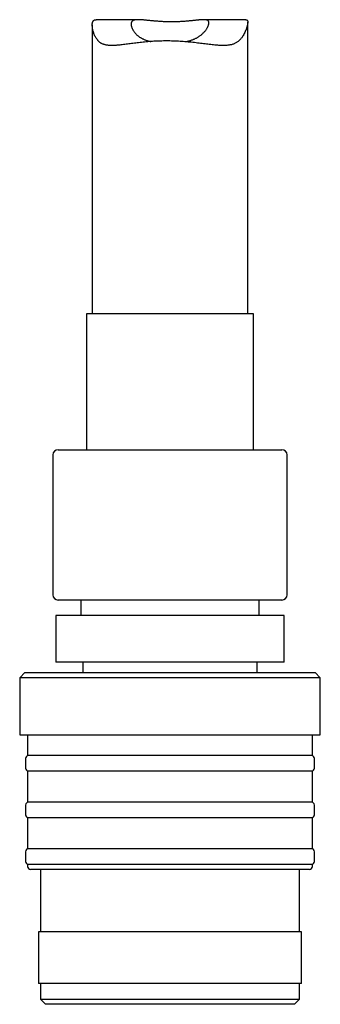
# Model space of a CAD drawing. Header units: millimetres. Extents: x 8 to 734, y 12 to 900.
# Tile 12 of 22: x 108 to 137, y 524 to 619. Entities that reach past the tile are written whole.
import ezdxf

# ---------------------------------------------------------------- set-up
doc = ezdxf.new("R2010")
doc.units = ezdxf.units.MM

msp = doc.modelspace()

# ---------------------------------------------------------------- linework, layer by layer
at = {"color": 7, "linetype": 'Continuous', "lineweight": 30}
for p, q in [((114.66, 618.657), (114.66, 590.791)), ((119.092, 619.153), (115.034, 619.153)), ((129.467, 619.153), (125.409, 619.153)), ((129.66, 590.791), (129.66, 618.91)), ((114.11, 590.791), (114.11, 577.668)), ((130.21, 590.791), (114.11, 590.791)), ((130.21, 577.668), (130.21, 590.791)), ((111.36, 577.668), (132.96, 577.668)), ((110.86, 577.168), (110.86, 563.668)), ((133.46, 563.668), (133.46, 577.168)), ((121.678, 563.168), (111.36, 563.168)), ((113.552, 563.168), (113.552, 561.668)), ((132.96, 563.168), (121.678, 563.168)), ((130.769, 561.668), (130.769, 563.168)), ((111.16, 561.668), (111.16, 557.168)), ((132.229, 561.668), (111.16, 561.668)), ((133.16, 561.668), (132.229, 561.668)), ((133.16, 557.168), (133.16, 561.668)), ((132.229, 557.168), (111.16, 557.168)), ((113.76, 557.168), (113.76, 556.168)), ((130.56, 556.168), (130.56, 557.168)), ((133.16, 557.168), (132.229, 557.168)), ((108.16, 556.168), (107.66, 555.668)), ((107.66, 555.668), (107.66, 550.168)), ((124.464, 555.668), (107.66, 555.668)), ((108.16, 556.168), (124.385, 556.168)), ((124.385, 556.168), (136.16, 556.168)), ((136.66, 555.668), (124.464, 555.668)), ((136.66, 555.668), (136.16, 556.168)), ((136.66, 550.168), (136.66, 555.668)), ((107.66, 550.168), (124.464, 550.168)), ((108.41, 550.168), (108.41, 548.168)), ((124.464, 550.168), (136.66, 550.168)), ((135.91, 548.168), (135.91, 550.168)), ((135.91, 548.168), (108.41, 548.168)), ((108.21, 547.768), (108.21, 547.068)), ((136.11, 547.068), (136.11, 547.768)), ((108.41, 546.668), (108.41, 543.668)), ((135.91, 546.668), (108.41, 546.668)), ((135.91, 543.668), (135.91, 546.668)), ((135.91, 543.668), (108.41, 543.668)), ((108.21, 543.268), (108.21, 542.568)), ((136.11, 542.568), (136.11, 543.268)), ((108.41, 542.168), (108.41, 539.168)), ((135.91, 542.168), (108.41, 542.168)), ((135.91, 539.168), (135.91, 542.168)), ((108.21, 538.768), (108.21, 538.068)), ((135.91, 539.168), (108.41, 539.168)), ((136.11, 538.068), (136.11, 538.768)), ((108.41, 537.668), (108.41, 537.468)), ((135.91, 537.668), (108.41, 537.668)), ((135.91, 537.468), (135.91, 537.668)), ((135.61, 537.168), (108.71, 537.168)), ((109.66, 537.168), (109.66, 531.168)), ((134.66, 531.168), (134.66, 537.168)), ((109.46, 531.168), (109.46, 526.168)), ((134.86, 531.168), (109.46, 531.168)), ((134.86, 526.168), (134.86, 531.168)), ((134.86, 526.168), (109.46, 526.168)), ((109.66, 526.168), (109.66, 524.668)), ((134.66, 524.668), (134.66, 526.168)), ((109.66, 524.668), (110.16, 524.168)), ((109.66, 524.668), (134.66, 524.668)), ((134.16, 524.168), (134.66, 524.668)), ((134.16, 524.168), (110.16, 524.168))]:
    msp.add_line(p, q, dxfattribs=at)
for centre, radius, start, end in [((111.36, 577.168), 0.5, 90, 180), ((132.96, 577.168), 0.5, 0, 90), ((111.36, 563.668), 0.5, 180, 270), ((132.96, 563.668), 0.5, 270, 0), ((108.71, 547.768), 0.5, 126.8699, 180), ((135.61, 547.768), 0.5, 0, 53.1301), ((108.71, 547.068), 0.5, 180, 233.1301), ((135.61, 547.068), 0.5, 306.8699, 0), ((108.71, 543.268), 0.5, 126.8699, 180), ((135.61, 543.268), 0.5, 0, 53.1301), ((108.71, 542.568), 0.5, 180, 233.1301), ((135.61, 542.568), 0.5, 306.8699, 0), ((108.71, 538.768), 0.5, 126.8699, 180), ((135.61, 538.768), 0.5, 0, 53.1301), ((108.71, 538.068), 0.5, 180, 233.1301), ((135.61, 538.068), 0.5, 306.8699, 0), ((108.71, 537.468), 0.3, 180, 270), ((135.61, 537.468), 0.3, 270, 0)]:
    msp.add_arc(centre, radius, start, end, dxfattribs=at)
for points, knots in [([(121.825, 617.102), (121.724, 617.101), (121.521, 617.1), (121.217, 617.093), (120.912, 617.082), (120.608, 617.066), (120.306, 617.047), (120.005, 617.023), (119.706, 616.996), (119.415, 616.966), (119.131, 616.934), (118.856, 616.901), (118.584, 616.866), (118.317, 616.832), (118.056, 616.797), (117.799, 616.764), (117.549, 616.734), (117.325, 616.709), (117.127, 616.69), (116.952, 616.676), (116.781, 616.666), (116.615, 616.661), (116.454, 616.661), (116.299, 616.668), (116.149, 616.682), (116.014, 616.703), (115.893, 616.73), (115.784, 616.761), (115.68, 616.799), (115.581, 616.845), (115.488, 616.899), (115.399, 616.961), (115.316, 617.03), (115.245, 617.1), (115.185, 617.167), (115.117, 617.25), (115.04, 617.361), (114.958, 617.504), (114.886, 617.653), (114.824, 617.807), (114.772, 617.964), (114.73, 618.121), (114.7, 618.259), (114.681, 618.378), (114.669, 618.477), (114.662, 618.573), (114.66, 618.664), (114.662, 618.749), (114.671, 618.827), (114.685, 618.897), (114.706, 618.959), (114.732, 619.011), (114.764, 619.054), (114.803, 619.09), (114.848, 619.118), (114.9, 619.137), (114.959, 619.149), (115.004, 619.153), (115.031, 619.152), (115.034, 619.152)], [0, 0, 0, 0, 0.021208, 0.042456, 0.064007, 0.085559, 0.107274, 0.128988, 0.151012, 0.173076, 0.194284, 0.215526, 0.237035, 0.258544, 0.280197, 0.30185, 0.323782, 0.345755, 0.362413, 0.379091, 0.395945, 0.412799, 0.429757, 0.446714, 0.463883, 0.481087, 0.49521, 0.509356, 0.523703, 0.53805, 0.552516, 0.566981, 0.581663, 0.59637, 0.607077, 0.617784, 0.639253, 0.661001, 0.682751, 0.704615, 0.72648, 0.748548, 0.770638, 0.785557, 0.800486, 0.81554, 0.830594, 0.845737, 0.860879, 0.876212, 0.891582, 0.906504, 0.921459, 0.936672, 0.951885, 0.967234, 0.982583, 0.998184, 1, 1, 1, 1]), ([(123.62, 617.026), (123.649, 617.031), (123.723, 617.045), (123.839, 617.071), (123.968, 617.104), (124.094, 617.139), (124.216, 617.178), (124.331, 617.218), (124.442, 617.262), (124.549, 617.308), (124.653, 617.357), (124.753, 617.409), (124.85, 617.463), (124.942, 617.521), (125.039, 617.586), (125.138, 617.66), (125.239, 617.742), (125.332, 617.827), (125.419, 617.915), (125.5, 618.005), (125.575, 618.097), (125.642, 618.189), (125.699, 618.276), (125.746, 618.357), (125.786, 618.432), (125.821, 618.505), (125.85, 618.576), (125.874, 618.646), (125.892, 618.712), (125.905, 618.775), (125.91, 618.829), (125.911, 618.876), (125.907, 618.916), (125.898, 618.953), (125.885, 618.986), (125.867, 619.017), (125.844, 619.044), (125.817, 619.068), (125.784, 619.089), (125.747, 619.106), (125.706, 619.121), (125.661, 619.132), (125.61, 619.141), (125.555, 619.147), (125.495, 619.151), (125.43, 619.153), (125.36, 619.152), (125.286, 619.15), (125.207, 619.146), (125.124, 619.14), (125.036, 619.133), (124.944, 619.124), (124.848, 619.115), (124.748, 619.104), (124.641, 619.093), (124.528, 619.08), (124.409, 619.068), (124.285, 619.055), (124.157, 619.041), (124.025, 619.028), (123.889, 619.016), (123.75, 619.004), (123.607, 618.992), (123.462, 618.982), (123.314, 618.973), (123.163, 618.964), (123.01, 618.957), (122.854, 618.951), (122.696, 618.947), (122.535, 618.944), (122.377, 618.943), (122.221, 618.943), (122.068, 618.945), (121.914, 618.948), (121.759, 618.953), (121.605, 618.959), (121.451, 618.966), (121.297, 618.974), (121.146, 618.984), (120.998, 618.995), (120.854, 619.006), (120.711, 619.018), (120.57, 619.031), (120.432, 619.044), (120.295, 619.057), (120.161, 619.07), (120.03, 619.084), (119.904, 619.096), (119.781, 619.108), (119.662, 619.12), (119.546, 619.13), (119.434, 619.139), (119.327, 619.145), (119.224, 619.15), (119.128, 619.153), (119.039, 619.153), (118.957, 619.15), (118.88, 619.144), (118.808, 619.134), (118.741, 619.122), (118.68, 619.105), (118.625, 619.084), (118.578, 619.06), (118.538, 619.033), (118.506, 619.003), (118.478, 618.971), (118.455, 618.934), (118.436, 618.894), (118.423, 618.849), (118.414, 618.801), (118.41, 618.746), (118.411, 618.682), (118.419, 618.611), (118.434, 618.535), (118.455, 618.456), (118.483, 618.375), (118.518, 618.292), (118.559, 618.208), (118.606, 618.122), (118.66, 618.037), (118.72, 617.953), (118.787, 617.869), (118.861, 617.786), (118.942, 617.705), (119.031, 617.625), (119.127, 617.548), (119.223, 617.48), (119.318, 617.419), (119.411, 617.366), (119.508, 617.315), (119.61, 617.267), (119.718, 617.221), (119.83, 617.179), (119.947, 617.139), (120.068, 617.103), (120.186, 617.072), (120.265, 617.054), (120.302, 617.046)], [0, 0, 0, 0, 0.0045429, 0.0116356, 0.0187284, 0.0259214, 0.0331282, 0.0399547, 0.0467925, 0.0537136, 0.0606347, 0.0675992, 0.0745637, 0.0816088, 0.0886637, 0.0976319, 0.1066179, 0.1156552, 0.1247084, 0.1339395, 0.143186, 0.152478, 0.1617851, 0.1694883, 0.1772007, 0.1849955, 0.1927902, 0.2006339, 0.2084774, 0.2164228, 0.2243865, 0.2307178, 0.2370596, 0.2434856, 0.2499115, 0.2563841, 0.2628566, 0.2694183, 0.2759923, 0.2823236, 0.2886658, 0.2950891, 0.3015125, 0.3079787, 0.314445, 0.320992, 0.3275494, 0.3341277, 0.340716, 0.3473789, 0.3540419, 0.3607441, 0.3674464, 0.3742233, 0.38101, 0.3882281, 0.3954579, 0.4027782, 0.4100986, 0.417468, 0.4248373, 0.4323009, 0.4397775, 0.4472181, 0.4546717, 0.4622292, 0.4697867, 0.4774009, 0.485015, 0.4927384, 0.5004771, 0.5077526, 0.5150408, 0.5224278, 0.5298148, 0.5372551, 0.5446953, 0.5522375, 0.5597934, 0.5670546, 0.5743279, 0.5816946, 0.5890613, 0.5964781, 0.6038949, 0.6114078, 0.6189339, 0.6263657, 0.6338104, 0.6413576, 0.6489048, 0.6565084, 0.664112, 0.6718258, 0.6795557, 0.6867924, 0.6940431, 0.7014101, 0.708777, 0.7162093, 0.7236415, 0.7312013, 0.7387799, 0.7453099, 0.7518521, 0.7584885, 0.765125, 0.771812, 0.7784992, 0.7852816, 0.7920763, 0.8003574, 0.8086567, 0.8170718, 0.8254871, 0.8339577, 0.8424284, 0.8510021, 0.8595879, 0.8681521, 0.8767284, 0.8853419, 0.8939687, 0.9027514, 0.9115499, 0.9203994, 0.9292675, 0.9363197, 0.9433825, 0.9505342, 0.9576859, 0.964888, 0.9720899, 0.9793897, 0.9867037, 0.9937562, 1, 1, 1, 1]), ([(129.467, 619.152), (129.472, 619.152), (129.493, 619.153), (129.524, 619.148), (129.56, 619.137), (129.591, 619.119), (129.616, 619.094), (129.635, 619.061), (129.649, 619.022), (129.658, 618.975), (129.661, 618.921), (129.659, 618.86), (129.653, 618.79), (129.641, 618.713), (129.625, 618.629), (129.605, 618.543), (129.582, 618.456), (129.556, 618.369), (129.528, 618.28), (129.484, 618.159), (129.422, 618.005), (129.333, 617.817), (129.247, 617.662), (129.17, 617.541), (129.108, 617.451), (129.042, 617.364), (128.971, 617.28), (128.896, 617.2), (128.814, 617.121), (128.722, 617.044), (128.621, 616.971), (128.514, 616.906), (128.399, 616.848), (128.277, 616.799), (128.148, 616.758), (128.013, 616.725), (127.873, 616.699), (127.729, 616.681), (127.583, 616.669), (127.431, 616.662), (127.274, 616.661), (127.112, 616.664), (126.945, 616.671), (126.774, 616.682), (126.575, 616.698), (126.346, 616.721), (126.086, 616.749), (125.818, 616.781), (125.542, 616.816), (125.259, 616.851), (124.969, 616.886), (124.673, 616.922), (124.371, 616.955), (124.067, 616.986), (123.759, 617.015), (123.446, 617.04), (123.128, 617.062), (122.807, 617.079), (122.482, 617.092), (122.155, 617.1), (121.935, 617.101), (121.825, 617.102)], [0, 0, 0, 0, 0.004469, 0.018597, 0.03282, 0.047043, 0.061455, 0.075896, 0.089842, 0.103815, 0.117999, 0.132183, 0.146483, 0.160783, 0.175283, 0.189803, 0.202747, 0.215691, 0.228665, 0.24164, 0.267728, 0.293853, 0.320369, 0.333652, 0.346936, 0.360312, 0.373689, 0.387112, 0.400535, 0.415502, 0.430495, 0.445723, 0.460951, 0.476322, 0.491693, 0.507316, 0.522972, 0.53794, 0.552931, 0.568085, 0.58324, 0.598474, 0.613709, 0.62909, 0.644488, 0.66602, 0.687593, 0.709457, 0.731321, 0.753338, 0.775355, 0.797665, 0.820015, 0.84205, 0.864125, 0.886525, 0.908925, 0.931506, 0.954087, 0.977019, 1, 1, 1, 1])]:
    msp.add_open_spline(points, degree=3, knots=knots, dxfattribs=at)

doc.saveas('drawing.dxf')
